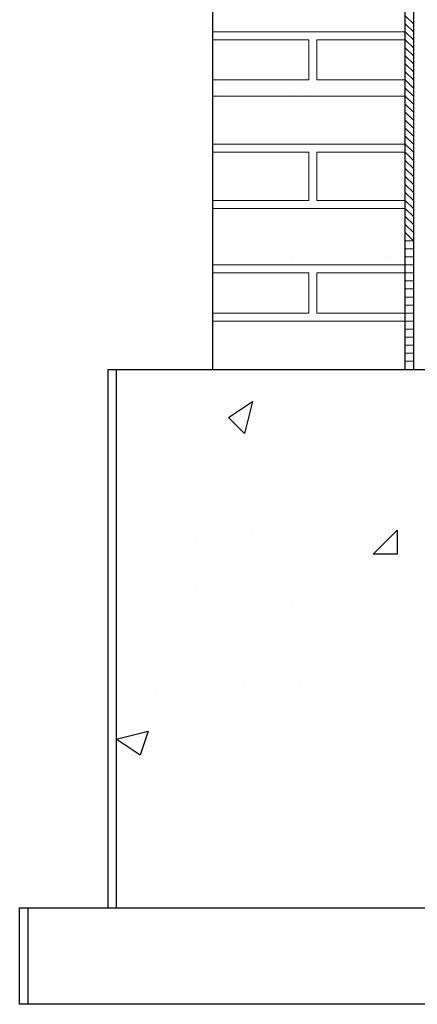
# Model space of a CAD drawing. Header units: metres. Extents: x 5.7 to 89.8, y 4 to 63.5.
# Tile 37 of 256: x 10.598 to 11.074, y 44.628 to 45.808. Entities that reach past the tile are written whole.
import ezdxf

# ---------------------------------------------------------------- set-up
doc = ezdxf.new("R2010")
doc.units = ezdxf.units.M
doc.header["$MEASUREMENT"] = 0
for name, color, linetype in [('PDF17_hatch', 7, 'Continuous'), ('PDF17_hatch-borshi', 7, 'Continuous'), ('PDF17_Isogam', 7, 'Continuous'), ('PDF17_wall', 7, 'Continuous')]:
    doc.layers.add(name, color=color, linetype=linetype)

msp = doc.modelspace()

# ---------------------------------------------------------------- linework, layer by layer
at = {"layer": 'PDF17_hatch', "lineweight": 25}
for points in [[(10.8865, 45.3694), (10.8865, 45.3694)], [(10.8961, 45.2153), (10.8961, 45.2153)], [(10.8768, 45.196), (10.8768, 45.196)], [(10.8094, 45.1864), (10.8094, 45.1864)], [(10.8094, 45.1286), (10.8094, 45.1286)], [(10.925, 45.1093), (10.925, 45.1093)], [(10.8672, 45.013), (10.8672, 45.013)], [(10.9346, 45.013), (10.9346, 45.013)], [(10.7613, 45.0034), (10.7613, 45.0034)], [(10.9924, 44.8974), (10.9924, 44.8974)]]:
    msp.add_lwpolyline(points, dxfattribs=at)
for points in [[(10.8768, 45.3501), (10.8672, 45.3116), (10.8479, 45.3308)], [(11.0502, 45.196), (11.0502, 45.1671), (11.0213, 45.1671)], [(10.7516, 44.9552), (10.742, 44.9263), (10.7131, 44.9456)]]:
    msp.add_lwpolyline(points, close=True, dxfattribs=at)
at = {"layer": 'PDF17_hatch-borshi', "lineweight": 18}
for points in [[(11.0598, 45.8124), (11.0695, 45.8028)], [(11.0598, 45.8028), (11.0695, 45.7931)], [(10.8287, 45.7931), (11.0598, 45.7931), (11.0695, 45.7835)], [(10.8287, 45.7931), (10.8287, 45.7931)], [(10.8287, 45.7931), (10.8287, 45.7931)], [(10.8383, 45.7931), (10.8383, 45.7931)], [(10.8383, 45.7931), (10.8383, 45.7931)], [(10.8479, 45.7931), (10.8479, 45.7931)], [(10.8576, 45.7931), (10.8576, 45.7931)], [(10.8576, 45.7931), (10.8576, 45.7931)], [(10.8672, 45.7931), (10.8672, 45.7931)], [(10.8672, 45.7931), (10.8672, 45.7931)], [(10.8672, 45.7931), (10.8672, 45.7931)], [(10.8672, 45.7931), (10.8672, 45.7931)], [(10.8865, 45.7931), (10.8865, 45.7931)], [(10.8865, 45.7931), (10.8865, 45.7931)], [(10.8961, 45.7931), (10.8961, 45.7931)], [(10.9154, 45.7931), (10.9154, 45.7931)], [(10.9154, 45.7931), (10.9154, 45.7931)], [(10.925, 45.7931), (10.925, 45.7931)], [(10.9346, 45.7931), (10.9346, 45.7931)], [(10.9443, 45.7931), (10.9443, 45.7931)], [(10.9539, 45.7931), (10.9539, 45.7931)], [(10.9635, 45.7931), (10.9635, 45.7931)], [(10.9731, 45.7931), (10.9731, 45.7931)], [(10.9828, 45.7931), (10.9828, 45.7931)], [(10.9828, 45.7931), (10.9828, 45.7931)], [(10.9924, 45.7931), (10.9924, 45.7931)], [(10.9924, 45.7931), (10.9924, 45.7931)], [(10.9924, 45.7931), (10.9924, 45.7931)], [(11.002, 45.7931), (11.002, 45.7931)], [(11.002, 45.7931), (11.002, 45.7931)], [(11.0117, 45.7931), (11.0117, 45.7931)], [(11.0213, 45.7931), (11.0213, 45.7931)], [(11.0213, 45.7931), (11.0213, 45.7931)], [(11.0213, 45.7931), (11.0213, 45.7931)], [(11.0309, 45.7931), (11.0309, 45.7931)], [(11.0406, 45.7931), (11.0406, 45.7931)], [(11.0502, 45.7931), (11.0502, 45.7931)], [(11.0502, 45.7931), (11.0502, 45.7931)], [(10.8287, 45.7354), (10.9443, 45.7354), (10.9443, 45.7835), (10.8287, 45.7835)], [(10.8961, 45.7835), (10.8961, 45.7835)], [(10.9346, 45.7835), (10.9346, 45.7835)], [(10.9443, 45.7835), (10.9443, 45.7835)], [(11.0695, 45.7257), (11.0598, 45.7354), (10.9539, 45.7354), (10.9539, 45.7835), (11.0598, 45.7835), (11.0695, 45.7739)], [(10.9635, 45.7835), (10.9635, 45.7835)], [(10.9635, 45.7835), (10.9635, 45.7835)], [(10.9731, 45.7835), (10.9731, 45.7835)], [(10.9731, 45.7835), (10.9731, 45.7835)], [(11.002, 45.7835), (11.002, 45.7835)], [(11.0406, 45.7835), (11.0406, 45.7835)], [(10.9539, 45.7739), (10.9539, 45.7739)], [(11.0598, 45.7739), (11.0695, 45.7643)], [(10.9443, 45.7643), (10.9443, 45.7643)], [(10.9539, 45.7643), (10.9539, 45.7643)], [(10.9539, 45.7643), (10.9539, 45.7643)], [(11.0598, 45.7643), (11.0695, 45.7546)], [(11.0598, 45.7546), (11.0695, 45.745)], [(10.9443, 45.745), (10.9443, 45.745)], [(10.9443, 45.745), (10.9443, 45.745)], [(10.9539, 45.745), (10.9539, 45.745)], [(11.0598, 45.745), (11.0695, 45.7354)], [(10.8287, 45.7354), (10.8287, 45.7354)], [(10.8576, 45.7354), (10.8576, 45.7354)], [(10.8768, 45.7354), (10.8768, 45.7354)], [(10.8768, 45.7354), (10.8768, 45.7354)], [(10.8961, 45.7354), (10.8961, 45.7354)], [(10.925, 45.7354), (10.925, 45.7354)], [(10.9443, 45.7354), (10.9443, 45.7354)], [(10.9443, 45.7354), (10.9443, 45.7354)], [(10.9539, 45.7354), (10.9539, 45.7354)], [(10.9539, 45.7354), (10.9539, 45.7354)], [(10.9924, 45.7354), (10.9924, 45.7354)], [(11.0309, 45.7354), (11.0309, 45.7354)], [(11.0502, 45.7354), (11.0502, 45.7354)], [(10.8287, 45.7257), (10.8287, 45.7257)], [(10.8287, 45.7257), (10.8287, 45.7257)], [(10.8479, 45.7257), (10.8479, 45.7257)], [(10.8479, 45.7257), (10.8479, 45.7257)], [(10.8576, 45.7257), (10.8576, 45.7257)], [(10.8576, 45.7257), (10.8576, 45.7257)], [(10.8672, 45.7257), (10.8672, 45.7257)], [(10.8672, 45.7257), (10.8672, 45.7257)], [(10.8672, 45.7257), (10.8672, 45.7257)], [(10.8768, 45.7257), (10.8768, 45.7257)], [(10.8865, 45.7257), (10.8865, 45.7257)], [(10.8865, 45.7257), (10.8865, 45.7257)], [(10.8961, 45.7257), (10.8961, 45.7257)], [(10.9057, 45.7257), (10.9057, 45.7257)], [(10.9154, 45.7257), (10.9154, 45.7257)], [(10.9346, 45.7257), (10.9346, 45.7257)], [(10.9346, 45.7257), (10.9346, 45.7257)], [(10.9346, 45.7257), (10.9346, 45.7257)], [(10.9539, 45.7257), (10.9539, 45.7257)], [(10.9635, 45.7257), (10.9635, 45.7257)], [(10.9731, 45.7257), (10.9731, 45.7257)], [(10.9731, 45.7257), (10.9731, 45.7257)], [(10.9828, 45.7257), (10.9828, 45.7257)], [(10.9828, 45.7257), (10.9828, 45.7257)], [(10.9924, 45.7257), (10.9924, 45.7257)], [(10.9924, 45.7257), (10.9924, 45.7257)], [(10.9924, 45.7257), (10.9924, 45.7257)], [(11.002, 45.7257), (11.002, 45.7257)], [(11.002, 45.7257), (11.002, 45.7257)], [(11.002, 45.7257), (11.002, 45.7257)], [(11.0117, 45.7257), (11.0117, 45.7257)], [(11.0213, 45.7257), (11.0213, 45.7257)], [(11.0213, 45.7257), (11.0213, 45.7257)], [(11.0213, 45.7257), (11.0213, 45.7257)], [(11.0309, 45.7257), (11.0309, 45.7257)], [(11.0406, 45.7257), (11.0406, 45.7257)], [(11.0406, 45.7257), (11.0406, 45.7257)], [(11.0406, 45.7257), (11.0406, 45.7257)], [(11.0502, 45.7257), (11.0502, 45.7257)], [(11.0598, 45.7257), (11.0695, 45.7161)], [(10.8287, 45.7161), (11.0598, 45.7161), (11.0695, 45.7065)], [(10.9635, 45.7161), (10.9635, 45.7161)], [(11.0598, 45.7065), (11.0695, 45.6968)], [(11.0598, 45.6968), (11.0695, 45.6872)], [(11.0598, 45.6872), (11.0695, 45.6776)], [(11.0598, 45.6776), (11.0695, 45.6679)], [(11.0598, 45.6679), (11.0695, 45.6583)], [(10.8287, 45.6583), (11.0598, 45.6583), (11.0695, 45.6487)], [(10.8287, 45.5909), (10.9443, 45.5909), (10.9443, 45.6487), (10.8287, 45.6487)], [(10.8287, 45.6487), (10.8287, 45.6487)], [(10.8287, 45.6487), (10.8287, 45.6487)], [(10.8383, 45.6487), (10.8383, 45.6487)], [(10.8383, 45.6487), (10.8383, 45.6487)], [(10.8479, 45.6583), (10.8479, 45.6583)], [(10.8576, 45.6583), (10.8576, 45.6583)], [(10.8576, 45.6583), (10.8576, 45.6583)], [(10.8672, 45.6583), (10.8672, 45.6583)], [(10.8672, 45.6487), (10.8672, 45.6487)], [(10.8672, 45.6487), (10.8672, 45.6487)], [(10.8672, 45.6487), (10.8672, 45.6487)], [(10.8865, 45.6487), (10.8865, 45.6487)], [(10.8865, 45.6487), (10.8865, 45.6487)], [(10.8961, 45.6487), (10.8961, 45.6487)], [(10.9154, 45.6487), (10.9154, 45.6487)], [(10.9154, 45.6487), (10.9154, 45.6487)], [(10.925, 45.6583), (10.925, 45.6583)], [(10.9346, 45.6487), (10.9346, 45.6487)], [(10.9346, 45.6487), (10.9346, 45.6487)], [(10.9443, 45.6487), (10.9443, 45.6487)], [(10.9443, 45.6487), (10.9443, 45.6487)], [(11.0695, 45.5813), (11.0598, 45.5909), (10.9539, 45.5909), (10.9539, 45.6487), (11.0598, 45.6487), (11.0695, 45.639)], [(10.9539, 45.6487), (10.9539, 45.6487)], [(10.9635, 45.6583), (10.9635, 45.6583)], [(10.9635, 45.6487), (10.9635, 45.6487)], [(10.9635, 45.6487), (10.9635, 45.6487)], [(10.9731, 45.6487), (10.9731, 45.6487)], [(10.9731, 45.6487), (10.9731, 45.6487)], [(10.9731, 45.6487), (10.9731, 45.6487)], [(10.9828, 45.6487), (10.9828, 45.6487)], [(10.9828, 45.6487), (10.9828, 45.6487)], [(10.9924, 45.6583), (10.9924, 45.6583)], [(10.9924, 45.6487), (10.9924, 45.6487)], [(10.9924, 45.6487), (10.9924, 45.6487)], [(11.002, 45.6487), (11.002, 45.6487)], [(11.002, 45.6487), (11.002, 45.6487)], [(11.002, 45.6487), (11.002, 45.6487)], [(11.0117, 45.6583), (11.0117, 45.6583)], [(11.0213, 45.6583), (11.0213, 45.6583)], [(11.0213, 45.6487), (11.0213, 45.6487)], [(11.0213, 45.6487), (11.0213, 45.6487)], [(11.0309, 45.6583), (11.0309, 45.6583)], [(11.0406, 45.6583), (11.0406, 45.6583)], [(11.0406, 45.6487), (11.0406, 45.6487)], [(11.0502, 45.6583), (11.0502, 45.6583)], [(11.0502, 45.6487), (11.0502, 45.6487)], [(11.0598, 45.639), (11.0695, 45.6294)], [(10.9443, 45.6294), (10.9443, 45.6294)], [(10.9539, 45.6294), (10.9539, 45.6294)], [(10.9539, 45.6294), (10.9539, 45.6294)], [(11.0598, 45.6294), (11.0695, 45.6198)], [(10.9539, 45.6198), (10.9539, 45.6198)], [(11.0598, 45.6198), (11.0695, 45.6102)], [(10.9443, 45.6102), (10.9443, 45.6102)], [(10.9443, 45.6005), (10.9443, 45.6005)], [(10.9443, 45.6005), (10.9443, 45.6005)], [(10.9539, 45.6005), (10.9539, 45.6005)], [(11.0598, 45.6102), (11.0695, 45.6005)], [(11.0598, 45.6005), (11.0695, 45.5909)], [(10.8287, 45.5909), (10.8287, 45.5909)], [(10.8287, 45.5909), (10.8287, 45.5909)], [(10.8287, 45.5909), (10.8287, 45.5909)], [(10.8479, 45.5909), (10.8479, 45.5909)], [(10.8576, 45.5909), (10.8576, 45.5909)], [(10.8576, 45.5909), (10.8576, 45.5909)], [(10.8576, 45.5909), (10.8576, 45.5909)], [(10.8672, 45.5909), (10.8672, 45.5909)], [(10.8672, 45.5909), (10.8672, 45.5909)], [(10.8768, 45.5909), (10.8768, 45.5909)], [(10.8768, 45.5909), (10.8768, 45.5909)], [(10.8865, 45.5909), (10.8865, 45.5909)], [(10.8961, 45.5909), (10.8961, 45.5909)], [(10.8961, 45.5909), (10.8961, 45.5909)], [(10.9057, 45.5909), (10.9057, 45.5909)], [(10.925, 45.5909), (10.925, 45.5909)], [(10.9346, 45.5909), (10.9346, 45.5909)], [(10.9443, 45.5909), (10.9443, 45.5909)], [(10.9539, 45.5909), (10.9539, 45.5909)], [(10.9635, 45.5909), (10.9635, 45.5909)], [(10.9828, 45.5909), (10.9828, 45.5909)], [(10.9924, 45.5909), (10.9924, 45.5909)], [(10.9924, 45.5909), (10.9924, 45.5909)], [(11.002, 45.5909), (11.002, 45.5909)], [(11.0117, 45.5909), (11.0117, 45.5909)], [(11.0213, 45.5909), (11.0213, 45.5909)], [(11.0213, 45.5909), (11.0213, 45.5909)], [(11.0213, 45.5909), (11.0213, 45.5909)], [(11.0309, 45.5909), (11.0309, 45.5909)], [(11.0309, 45.5909), (11.0309, 45.5909)], [(11.0406, 45.5909), (11.0406, 45.5909)], [(11.0406, 45.5909), (11.0406, 45.5909)], [(11.0502, 45.5909), (11.0502, 45.5909)], [(11.0502, 45.5909), (11.0502, 45.5909)], [(10.8287, 45.5813), (11.0598, 45.5813), (11.0695, 45.5716)], [(10.8479, 45.5813), (10.8479, 45.5813)], [(10.8672, 45.5813), (10.8672, 45.5813)], [(10.8865, 45.5813), (10.8865, 45.5813)], [(10.8961, 45.5813), (10.8961, 45.5813)], [(10.9154, 45.5813), (10.9154, 45.5813)], [(10.9346, 45.5813), (10.9346, 45.5813)], [(10.9346, 45.5813), (10.9346, 45.5813)], [(10.9539, 45.5813), (10.9539, 45.5813)], [(10.9635, 45.5813), (10.9635, 45.5813)], [(10.9731, 45.5813), (10.9731, 45.5813)], [(10.9731, 45.5813), (10.9731, 45.5813)], [(10.9828, 45.5813), (10.9828, 45.5813)], [(10.9924, 45.5813), (10.9924, 45.5813)], [(11.002, 45.5813), (11.002, 45.5813)], [(11.002, 45.5813), (11.002, 45.5813)], [(11.0406, 45.5813), (11.0406, 45.5813)], [(11.0598, 45.5716), (11.0695, 45.562)], [(11.0598, 45.562), (11.0695, 45.5524)], [(11.0598, 45.5524), (11.0695, 45.5427), (11.0598, 45.5427)], [(11.0598, 45.5331), (11.0695, 45.5331)], [(10.925, 45.5235), (10.925, 45.5235)], [(11.0406, 45.5235), (11.0406, 45.5235)], [(11.0598, 45.5235), (11.0695, 45.5235)], [(10.8287, 45.5138), (11.0598, 45.5138), (11.0695, 45.5138)], [(10.8287, 45.5138), (10.8287, 45.5138)], [(10.8287, 45.5138), (10.8287, 45.5138)], [(10.8383, 45.5138), (10.8383, 45.5138)], [(10.8383, 45.5138), (10.8383, 45.5138)], [(10.8479, 45.5138), (10.8479, 45.5138)], [(10.8576, 45.5138), (10.8576, 45.5138)], [(10.8576, 45.5138), (10.8576, 45.5138)], [(10.8672, 45.5138), (10.8672, 45.5138)], [(10.8672, 45.5138), (10.8672, 45.5138)], [(10.8672, 45.5138), (10.8672, 45.5138)], [(10.8672, 45.5138), (10.8672, 45.5138)], [(10.8865, 45.5138), (10.8865, 45.5138)], [(10.8865, 45.5138), (10.8865, 45.5138)], [(10.8961, 45.5138), (10.8961, 45.5138)], [(10.9154, 45.5138), (10.9154, 45.5138)], [(10.9154, 45.5138), (10.9154, 45.5138)], [(10.925, 45.5138), (10.925, 45.5138)], [(10.9346, 45.5138), (10.9346, 45.5138)], [(10.9346, 45.5138), (10.9346, 45.5138)], [(10.9443, 45.5138), (10.9443, 45.5138)], [(10.9539, 45.5138), (10.9539, 45.5138)], [(10.9635, 45.5138), (10.9635, 45.5138)], [(10.9635, 45.5138), (10.9635, 45.5138)], [(10.9731, 45.5138), (10.9731, 45.5138)], [(10.9731, 45.5138), (10.9731, 45.5138)], [(10.9828, 45.5138), (10.9828, 45.5138)], [(10.9828, 45.5138), (10.9828, 45.5138)], [(10.9924, 45.5138), (10.9924, 45.5138)], [(10.9924, 45.5138), (10.9924, 45.5138)], [(10.9924, 45.5138), (10.9924, 45.5138)], [(11.002, 45.5138), (11.002, 45.5138)], [(11.002, 45.5138), (11.002, 45.5138)], [(11.002, 45.5138), (11.002, 45.5138)], [(11.0117, 45.5138), (11.0117, 45.5138)], [(11.0213, 45.5138), (11.0213, 45.5138)], [(11.0213, 45.5138), (11.0213, 45.5138)], [(11.0213, 45.5138), (11.0213, 45.5138)], [(11.0309, 45.5138), (11.0309, 45.5138)], [(11.0406, 45.5138), (11.0406, 45.5138)], [(11.0502, 45.5138), (11.0502, 45.5138)], [(11.0502, 45.5138), (11.0502, 45.5138)], [(10.8287, 45.4561), (10.9443, 45.4561), (10.9443, 45.5042), (10.8287, 45.5042)], [(10.9443, 45.5042), (10.9443, 45.5042)], [(11.0695, 45.4561), (11.0598, 45.4561), (10.9539, 45.4561), (10.9539, 45.5042), (11.0598, 45.5042), (11.0695, 45.5042)], [(10.9539, 45.4946), (10.9539, 45.4946)], [(10.9539, 45.4946), (10.9539, 45.4946)], [(10.9731, 45.5042), (10.9731, 45.5042)], [(11.0598, 45.4946), (11.0695, 45.4946)], [(10.9443, 45.4849), (10.9443, 45.4849)], [(10.9539, 45.4849), (10.9539, 45.4849)], [(11.0598, 45.4849), (11.0695, 45.4849)], [(10.9443, 45.4753), (10.9443, 45.4753)], [(11.0598, 45.4753), (11.0695, 45.4753)], [(10.9443, 45.4657), (10.9443, 45.4657)], [(10.9539, 45.4657), (10.9539, 45.4657)], [(11.0598, 45.4657), (11.0695, 45.4657)], [(10.8287, 45.4561), (10.8287, 45.4561)], [(10.8576, 45.4561), (10.8576, 45.4561)], [(10.8672, 45.4561), (10.8672, 45.4561)], [(10.8768, 45.4561), (10.8768, 45.4561)], [(10.8768, 45.4561), (10.8768, 45.4561)], [(10.8961, 45.4561), (10.8961, 45.4561)], [(10.925, 45.4561), (10.925, 45.4561)], [(10.9443, 45.4561), (10.9443, 45.4561)], [(10.9443, 45.4561), (10.9443, 45.4561)], [(10.9539, 45.4561), (10.9539, 45.4561)], [(10.9924, 45.4561), (10.9924, 45.4561)], [(11.0309, 45.4561), (11.0309, 45.4561)], [(11.0406, 45.4561), (11.0406, 45.4561)], [(11.0502, 45.4561), (11.0502, 45.4561)], [(10.8287, 45.4464), (11.0598, 45.4464), (11.0695, 45.4464)], [(10.8287, 45.4464), (10.8287, 45.4464)], [(10.8287, 45.4464), (10.8287, 45.4464)], [(10.8479, 45.4464), (10.8479, 45.4464)], [(10.8479, 45.4464), (10.8479, 45.4464)], [(10.8576, 45.4464), (10.8576, 45.4464)], [(10.8576, 45.4464), (10.8576, 45.4464)], [(10.8672, 45.4464), (10.8672, 45.4464)], [(10.8672, 45.4464), (10.8672, 45.4464)], [(10.8865, 45.4464), (10.8865, 45.4464)], [(10.8865, 45.4464), (10.8865, 45.4464)], [(10.8961, 45.4464), (10.8961, 45.4464)], [(10.9057, 45.4464), (10.9057, 45.4464)], [(10.9154, 45.4464), (10.9154, 45.4464)], [(10.9346, 45.4464), (10.9346, 45.4464)], [(10.9346, 45.4464), (10.9346, 45.4464)], [(10.9346, 45.4464), (10.9346, 45.4464)], [(10.9539, 45.4464), (10.9539, 45.4464)], [(10.9635, 45.4464), (10.9635, 45.4464)], [(10.9635, 45.4464), (10.9635, 45.4464)], [(10.9731, 45.4464), (10.9731, 45.4464)], [(10.9731, 45.4464), (10.9731, 45.4464)], [(10.9828, 45.4464), (10.9828, 45.4464)], [(10.9828, 45.4464), (10.9828, 45.4464)], [(10.9924, 45.4464), (10.9924, 45.4464)], [(10.9924, 45.4464), (10.9924, 45.4464)], [(11.002, 45.4464), (11.002, 45.4464)], [(11.002, 45.4464), (11.002, 45.4464)], [(11.002, 45.4464), (11.002, 45.4464)], [(11.0117, 45.4464), (11.0117, 45.4464)], [(11.0213, 45.4464), (11.0213, 45.4464)], [(11.0213, 45.4464), (11.0213, 45.4464)], [(11.0213, 45.4464), (11.0213, 45.4464)], [(11.0309, 45.4464), (11.0309, 45.4464)], [(11.0406, 45.4464), (11.0406, 45.4464)], [(11.0406, 45.4464), (11.0406, 45.4464)], [(11.0502, 45.4464), (11.0502, 45.4464)], [(11.0598, 45.4368), (11.0695, 45.4368)], [(11.0598, 45.4272), (11.0695, 45.4272)], [(11.0598, 45.4175), (11.0695, 45.4175)], [(11.0598, 45.4079), (11.0695, 45.4079)], [(11.0598, 45.3983), (11.0695, 45.3983)], [(11.0598, 45.3886), (11.0695, 45.3886)]]:
    msp.add_lwpolyline(points, dxfattribs=at)
at = {"layer": 'PDF17_Isogam', "lineweight": 13}
msp.add_lwpolyline([(11.0695, 49.7612), (10.819, 49.7612), (10.819, 49.5301), (10.819, 49.7516), (11.0695, 49.7516), (11.0695, 45.3886), (11.0598, 45.3886)], dxfattribs=at)
at = {"layer": 'PDF17_Isogam', "transparency": 33554559}
for points in [[(11.0695, 45.7931), (11.0695, 45.7546), (11.0695, 45.7546)], [(11.0695, 45.7546), (11.0695, 45.7546), (11.0695, 45.7931)], [(11.0695, 45.7065), (11.0695, 45.6679), (11.0695, 45.6679)], [(11.0695, 45.6679), (11.0695, 45.6679), (11.0695, 45.7065)], [(11.0695, 45.639), (11.0695, 45.5909), (11.0695, 45.5909)], [(11.0695, 45.5909), (11.0695, 45.5909), (11.0695, 45.639)], [(11.0695, 45.5524), (11.0695, 45.5042), (11.0695, 45.5042)], [(11.0695, 45.5042), (11.0695, 45.5042), (11.0695, 45.5524)], [(11.0695, 45.4753), (11.0695, 45.4272), (11.0695, 45.4272)], [(11.0695, 45.4272), (11.0695, 45.4272), (11.0695, 45.4753)], [(11.0695, 45.4079), (11.0695, 45.3886), (11.0695, 45.3886)], [(11.0695, 45.3886), (11.0695, 45.3886), (11.0695, 45.4079)]]:
    msp.add_solid(points, dxfattribs=at)
at = {"layer": 'PDF17_wall', "lineweight": 30}
for points in [[(11.0695, 51.36), (11.0695, 45.3886)], [(11.0598, 45.3886), (11.0598, 49.7516), (10.8287, 49.7516), (10.8287, 45.3886)]]:
    msp.add_lwpolyline(points, dxfattribs=at)
at = {"layer": 'PDF17_wall', "lineweight": 25}
for points in [[(10.7035, 44.7433), (10.7035, 45.3886), (11.5799, 45.3886), (11.5799, 44.7433)], [(10.7131, 45.3886), (10.7131, 44.7433)], [(10.7227, 45.3886), (11.5992, 45.3886)], [(10.6072, 44.7433), (10.6072, 44.6278)]]:
    msp.add_lwpolyline(points, dxfattribs=at)
msp.add_lwpolyline([(11.6955, 44.6278), (10.5975, 44.6278), (10.5975, 44.7433), (11.6955, 44.7433)], close=True, dxfattribs=at)

doc.saveas('drawing.dxf')
